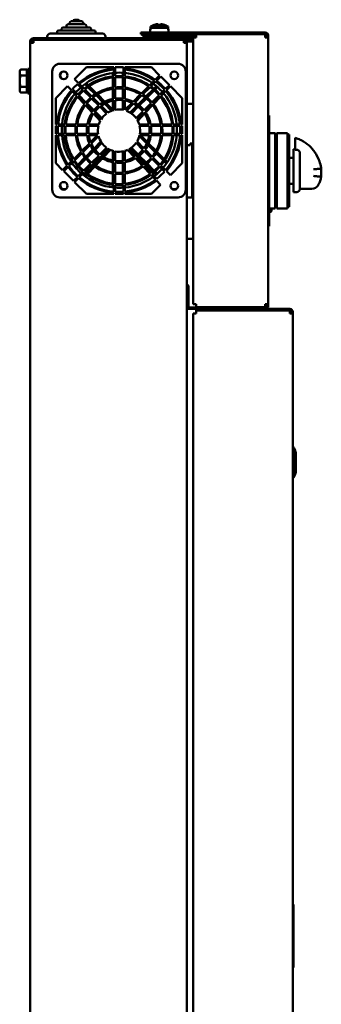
# Model space of a CAD drawing. Header units: millimetres. Extents: x -762 to 6987, y -1641 to 2057.
# Tile 7 of 35: x 895 to 1091, y 174 to 815. Entities that reach past the tile are written whole.
import ezdxf

# ---------------------------------------------------------------- set-up
doc = ezdxf.new("R2010")
doc.units = ezdxf.units.MM
doc.layers.add('Видимый контур (ГОСТ)', color=7, linetype='Continuous', lineweight=50)

msp = doc.modelspace()

# ---------------------------------------------------------------- linework, layer by layer
at = {"layer": 'Видимый контур (ГОСТ)'}
for p, q in [((930.78, 815), (932.98, 815)), ((922.28, 808), (922.28, 809)), ((923.28, 810), (940.48, 810)), ((925.38, 810), (925.38, 811)), ((926.38, 812), (937.38, 812)), ((927.48, 812), (927.48, 813)), ((928.48, 814), (935.28, 814)), ((936.28, 812), (936.28, 813)), ((938.38, 810), (938.38, 811)), ((941.48, 808), (941.48, 809)), ((980.14, 810.5), (979.88, 807.5)), ((980.14, 809.6), (979.88, 806.6)), ((980.14, 810.5), (981.78, 810.5)), ((980.14, 809.6), (991.61, 809.6)), ((982.78, 811.72), (982.76, 811.77)), ((982.78, 810.82), (982.76, 810.87)), ((984.86, 811.72), (984.86, 812.05)), ((984.86, 810.82), (984.86, 811.15)), ((986.89, 812.05), (986.89, 811.72)), ((986.89, 811.15), (986.89, 810.82)), ((989, 811.77), (988.97, 811.72)), ((989, 810.87), (988.97, 810.82)), ((989.97, 810.5), (991.61, 810.5)), ((991.61, 810.5), (991.88, 807.5)), ((991.61, 809.6), (991.88, 806.6)), ((999.88, 803), (903.88, 803)), ((903.88, 802), (999.88, 802)), ((903.88, 801.9), (903.88, 799.9)), ((903.88, 801.9), (1001.88, 801.9)), ((912.88, 803), (912.88, 804)), ((914.88, 806), (948.88, 806)), ((915.88, 801.9), (915.88, 802)), ((919.38, 806), (919.38, 807)), ((920.38, 808), (943.38, 808)), ((944.38, 806), (944.38, 807)), ((947.88, 801.9), (947.88, 802)), ((950.88, 803), (950.88, 804)), ((973.88, 806.6), (985.88, 806.6)), ((973.88, 806.6), (973.88, 805.6)), ((985.88, 805.6), (973.88, 805.6)), ((974.88, 804.5), (974.88, 805.5)), ((985.88, 805.5), (974.88, 805.5)), ((974.88, 804.5), (985.88, 804.5)), ((979.38, 803), (979.38, 804)), ((979.88, 807.5), (979.95, 807.5)), ((982.88, 805.6), (982.88, 805.5)), ((982.88, 802), (982.88, 801.9)), ((983.13, 805.6), (983.13, 805.5)), ((985.88, 806.6), (1054.88, 806.6)), ((1054.88, 805.6), (985.88, 805.6)), ((985.88, 805.5), (1009.88, 805.5)), ((1009.88, 804.5), (985.88, 804.5)), ((988.63, 805.6), (988.63, 805.5)), ((988.88, 805.6), (988.88, 805.5)), ((988.88, 802), (988.88, 801.9)), ((991.8, 807.5), (991.88, 807.5)), ((992.38, 803), (992.38, 804)), ((999.88, 803), (1001.88, 803)), ((1001.88, 802), (999.88, 802)), ((1001.88, 804), (1006.88, 804)), ((1001.88, 804), (1001.88, 803)), ((1006.88, 803), (1001.88, 803)), ((1001.88, 803), (1007.88, 803)), ((1001.88, 802), (1001.88, 803)), ((1007.88, 802), (1001.88, 802)), ((1001.88, 801.9), (1002.88, 801.9)), ((1001.88, 801.9), (1001.88, 799.9)), ((1002.88, 801.9), (1007.88, 801.9)), ((1006.88, 804), (1009.88, 804)), ((1007.88, 803), (1006.88, 803)), ((1007.88, 629.7), (1007.88, 803.5)), ((1009.88, 803.5), (1007.88, 803.5)), ((1009.88, 805.5), (1054.88, 805.5)), ((1009.88, 805.5), (1009.88, 803.5)), ((1054.88, 803.5), (1054.88, 805.5)), ((1054.88, 803.5), (1056.88, 803.5)), ((1055.88, 803.5), (1055.88, 804.6)), ((1056.88, 804.6), (1056.88, 803.5)), ((1056.88, 803.5), (1056.88, 629.7)), ((901.88, 799.9), (901.88, 801)), ((901.88, 799.9), (903.88, 799.9)), ((901.88, -342.9), (901.88, 799.9)), ((902.88, 801), (902.88, 799.9)), ((1002.88, 800.9), (1001.88, 800.9)), ((1003.88, 799.9), (1001.88, 799.9)), ((1007.88, 800.9), (1002.88, 800.9)), ((1003.88, 799.9), (1003.88, 799)), ((1003.88, 799), (1003.88, -342)), ((900.28, 767), (900.28, 783)), ((901.88, 783), (900.28, 783)), ((998.13, 786.25), (921.13, 786.25)), ((930.67, 776.25), (938.4, 783.98)), ((938.4, 783.98), (956.2, 783.98)), ((956.2, 783.98), (956.2, 783.22)), ((957.2, 778.23), (957.2, 783.98)), ((957.2, 783.98), (962.52, 783.98)), ((962.52, 783.98), (962.52, 778.19)), ((963.52, 783.98), (980.85, 783.98)), ((963.52, 783.18), (963.52, 783.98)), ((980.85, 783.98), (986.08, 778.75)), ((894.98, 781.5), (895.56, 782.51)), ((894.98, 781.5), (894.98, 780.63)), ((894.98, 780.63), (894.98, 775)), ((899.68, 782.51), (895.56, 782.51)), ((899.68, 778.75), (895.56, 778.75)), ((899.68, 782.51), (899.68, 778.75)), ((899.68, 780.7), (900.28, 780.7)), ((899.68, 778.75), (899.68, 771.25)), ((916.13, 781.25), (916.13, 704.25)), ((933.27, 773.65), (930.67, 776.25)), ((955.73, 778.09), (955.73, 780.27)), ((955.73, 770.76), (955.73, 777.36)), ((956.2, 782.49), (956.2, 778.14)), ((956.2, 777.41), (956.2, 770.82)), ((957.2, 770.92), (957.2, 777.49)), ((962.05, 778.23), (962.05, 780.44)), ((962.05, 770.92), (962.05, 777.49)), ((962.52, 777.46), (962.52, 770.88)), ((963.52, 778.09), (963.52, 782.45)), ((963.52, 770.76), (963.52, 777.36)), ((986.08, 778.75), (983.17, 775.84)), ((983.99, 775.24), (986.79, 778.04)), ((986.79, 778.04), (992.42, 772.41)), ((1003.13, 704.25), (1003.13, 781.25)), ((894.98, 775), (894.98, 769.37)), ((899.68, 771.25), (895.56, 771.25)), ((899.68, 771.25), (899.68, 767.49)), ((918.4, 763.98), (926.13, 771.7)), ((926.13, 771.7), (928.65, 769.02)), ((932.79, 766.08), (929.31, 769.78)), ((932.52, 772.99), (936.1, 769.41)), ((936.86, 770.06), (933.79, 773.13)), ((938.88, 771.63), (937.45, 773.06)), ((938.27, 773.65), (939.71, 772.21)), ((944.12, 766.39), (939.4, 771.1)), ((940.24, 771.68), (944.98, 766.94)), ((955.73, 763.4), (955.73, 769.98)), ((956.2, 770.04), (956.2, 763.48)), ((957.2, 763.62), (957.2, 770.15)), ((962.05, 763.62), (962.05, 770.15)), ((962.52, 770.1), (962.52, 763.56)), ((963.52, 763.4), (963.52, 769.98)), ((979.01, 771.68), (974.27, 766.94)), ((975.13, 766.39), (979.85, 771.1)), ((982.65, 775.32), (979.54, 772.21)), ((980.37, 771.63), (983.47, 774.72)), ((982.39, 770.06), (984.02, 771.69)), ((984.78, 771.04), (983.15, 769.41)), ((992.42, 772.41), (989.87, 769.86)), ((990.53, 769.1), (993.13, 771.7)), ((993.13, 771.7), (1000.85, 763.98)), ((894.98, 769.37), (894.98, 768.5)), ((894.98, 768.5), (895.56, 767.49)), ((899.68, 767.49), (895.56, 767.49)), ((899.68, 769.3), (900.28, 769.3)), ((901.88, 767), (900.28, 767)), ((918.4, 746.8), (918.4, 763.98)), ((929.16, 768.49), (932.14, 765.31)), ((931.61, 767.64), (932.97, 766.28)), ((932.65, 764.78), (937.19, 759.96)), ((937.82, 760.75), (933.3, 765.55)), ((933.48, 765.76), (938.13, 761.12)), ((936.62, 768.89), (941.26, 764.25)), ((942.04, 764.89), (937.38, 769.54)), ((941.81, 763.7), (946.42, 759.09)), ((947.22, 759.71), (942.59, 764.34)), ((949.4, 761.11), (944.67, 765.83)), ((945.55, 766.38), (950.33, 761.59)), ((973.71, 766.38), (968.92, 761.59)), ((969.85, 761.11), (974.58, 765.83)), ((972.03, 759.71), (976.67, 764.34)), ((977.44, 763.7), (972.83, 759.09)), ((977.21, 764.89), (981.87, 769.54)), ((982.63, 768.89), (977.99, 764.25)), ((985.77, 765.76), (981.12, 761.12)), ((981.76, 760.34), (986.42, 765)), ((986.6, 764.78), (982.06, 759.96)), ((989.35, 769.34), (986.29, 766.28)), ((986.94, 765.52), (990.01, 768.59)), ((988.69, 767), (987.11, 765.31)), ((1000.85, 763.98), (1000.85, 746.8)), ((937.72, 759.39), (942.26, 754.58)), ((942.85, 755.4), (938.35, 760.18)), ((938.68, 760.57), (943.28, 755.96)), ((947.16, 758.35), (951.58, 753.94)), ((952.42, 754.5), (947.97, 758.96)), ((954.84, 755.67), (950.17, 760.33)), ((951.11, 760.81), (955.73, 756.19)), ((955.73, 756.19), (955.73, 762.33)), ((956.2, 762.42), (956.2, 756.1)), ((957.2, 756.32), (957.2, 762.57)), ((962.05, 756.32), (962.05, 762.57)), ((962.52, 762.5), (962.52, 756.22)), ((963.52, 756.19), (963.52, 762.33)), ((968.14, 760.81), (963.52, 756.19)), ((964.42, 755.67), (969.08, 760.33)), ((966.83, 754.5), (971.28, 758.96)), ((972.09, 758.35), (967.68, 753.94)), ((980.58, 760.57), (975.97, 755.96)), ((976.58, 755.16), (981.21, 759.79)), ((981.53, 759.39), (977, 754.58)), ((1003.88, 760.25), (1007.88, 760.25)), ((942.99, 753.79), (947.4, 749.11)), ((947.92, 750.02), (943.58, 754.63)), ((944.03, 755.21), (948.44, 750.8)), ((975.22, 755.21), (970.81, 750.8)), ((971.37, 749.95), (975.83, 754.41)), ((976.26, 753.79), (971.85, 749.11)), ((1057.38, 752.6), (1056.88, 752.6)), ((1057.38, 752.6), (1057.38, 745.6)), ((919.22, 746.8), (918.4, 746.8)), ((918.4, 740.69), (918.4, 745.8)), ((918.4, 745.8), (919.13, 745.8)), ((919.86, 745.8), (924.2, 745.8)), ((924.3, 746.8), (919.95, 746.8)), ((924.93, 745.8), (931.52, 745.8)), ((931.64, 746.8), (925.04, 746.8)), ((932.29, 745.8), (938.83, 745.8)), ((939.01, 746.8), (932.42, 746.8)), ((939.9, 745.8), (946.19, 745.8)), ((946.45, 746.8), (940.08, 746.8)), ((979.17, 746.8), (972.8, 746.8)), ((973.07, 745.8), (979.36, 745.8)), ((986.83, 746.8), (980.24, 746.8)), ((980.42, 745.8), (986.96, 745.8)), ((994.21, 746.8), (987.61, 746.8)), ((987.73, 745.8), (994.32, 745.8)), ((999.3, 746.8), (994.95, 746.8)), ((995.05, 745.8), (999.39, 745.8)), ((1000.85, 746.8), (1000.04, 746.8)), ((1000.12, 745.8), (1000.85, 745.8)), ((1000.85, 745.8), (1000.85, 740.69)), ((1057.38, 687.6), (1057.38, 745.6)), ((919.07, 740.69), (918.4, 740.69)), ((918.4, 739.69), (919.13, 739.69)), ((918.4, 721.52), (918.4, 739.69)), ((924.13, 740.69), (919.79, 740.69)), ((919.86, 739.69), (924.2, 739.69)), ((931.43, 740.69), (924.86, 740.69)), ((924.94, 739.69), (931.52, 739.69)), ((938.71, 740.69), (932.2, 740.69)), ((932.29, 739.69), (938.84, 739.69)), ((946, 740.69), (939.77, 740.69)), ((939.9, 739.69), (945.6, 739.69)), ((945.6, 739.69), (941.14, 735.22)), ((941.57, 734.24), (946.36, 739.03)), ((977.68, 734.24), (972.89, 739.03)), ((973.06, 739.69), (979.35, 739.69)), ((979.48, 740.69), (973.25, 740.69)), ((973.65, 739.69), (978.12, 735.22)), ((980.41, 739.69), (986.96, 739.69)), ((987.05, 740.69), (980.54, 740.69)), ((987.73, 739.69), (994.32, 739.69)), ((994.39, 740.69), (987.82, 740.69)), ((995.05, 739.69), (999.39, 739.69)), ((999.46, 740.69), (995.12, 740.69)), ((1000.12, 739.69), (1000.85, 739.69)), ((1000.85, 740.69), (1000.19, 740.69)), ((1000.85, 739.69), (1000.85, 721.52)), ((1061.38, 741.16), (1057.38, 741.16)), ((1061.38, 741.04), (1061.38, 741.16)), ((1061.38, 741.16), (1061.38, 741.16)), ((1061.38, 741.04), (1061.38, 735.02)), ((1061.38, 740.6), (1062.38, 740.6)), ((1062.38, 741.16), (1062.38, 741.16)), ((1062.38, 741.04), (1062.38, 741.16)), ((1069.38, 741.16), (1062.38, 741.16)), ((1062.38, 741.04), (1062.38, 735.02)), ((1069.38, 741.16), (1069.38, 741.16)), ((1069.38, 741.16), (1069.38, 741.04)), ((1069.38, 735.02), (1069.38, 741.04)), ((1069.38, 740.16), (1070.38, 740.16)), ((1070.38, 740.16), (1070.38, 740.04)), ((1070.38, 740.16), (1070.38, 740.16)), ((1070.38, 735.02), (1070.38, 740.04)), ((940.33, 734.42), (935.49, 729.57)), ((936, 728.67), (940.78, 733.45)), ((943.42, 731.1), (947.87, 735.55)), ((948.44, 734.7), (944.03, 730.29)), ((951.57, 731.57), (947.16, 727.15)), ((967.68, 731.57), (972.09, 727.15)), ((970.81, 734.7), (975.23, 730.29)), ((975.83, 731.1), (971.38, 735.55)), ((983.25, 728.67), (978.47, 733.45)), ((978.92, 734.42), (983.77, 729.57)), ((1005.88, 733.25), (1003.88, 733.25)), ((1005.88, 734.25), (1005.88, 733.25)), ((1007.38, 734.25), (1005.88, 734.25)), ((1007.38, 699.25), (1007.38, 734.25)), ((1061.38, 698.02), (1061.38, 735.02)), ((1062.38, 698.02), (1062.38, 735.02)), ((1069.38, 735.02), (1069.38, 698.02)), ((1070.38, 735.02), (1070.38, 698.02)), ((1074.38, 730.25), (1074.38, 735.68)), ((1074.38, 735.68), (1074.38, 735.68)), ((934.92, 729), (930.14, 724.22)), ((930.69, 723.36), (935.44, 728.11)), ((932.83, 720.51), (937.49, 725.17)), ((938.03, 725.71), (942.67, 730.34)), ((943.28, 729.54), (938.67, 724.94)), ((946.42, 726.41), (941.81, 721.8)), ((942.58, 721.16), (947.21, 725.79)), ((943.5, 720.47), (948, 725.25)), ((947.97, 726.54), (952.42, 731)), ((948.73, 726.02), (953.07, 730.63)), ((954.01, 730.17), (949.6, 725.49)), ((955.73, 723.17), (955.73, 729.53)), ((956.2, 729.4), (956.2, 723.08)), ((957.2, 722.93), (957.2, 729.18)), ((962.05, 722.93), (962.05, 729.18)), ((962.52, 729.28), (962.52, 723)), ((963.52, 723.17), (963.52, 729.53)), ((965.24, 730.17), (969.65, 725.49)), ((970.52, 726.02), (966.18, 730.63)), ((971.29, 726.54), (966.83, 731)), ((975.75, 720.47), (971.25, 725.25)), ((976.67, 721.16), (972.04, 725.79)), ((972.84, 726.41), (977.44, 721.8)), ((975.97, 729.54), (980.58, 724.94)), ((981.22, 725.71), (976.59, 730.34)), ((986.42, 720.51), (981.77, 725.17)), ((988.56, 723.36), (983.81, 728.11)), ((984.33, 729), (989.11, 724.22)), ((1061.38, 726.6), (1062.38, 726.6)), ((1070.38, 725.1), (1073.38, 725.1)), ((1073.38, 730.6), (1073.38, 702.6)), ((1073.38, 730.6), (1074.38, 730.6)), ((1075.38, 730.25), (1074.38, 730.25)), ((1077.38, 728.04), (1077.38, 704.6)), ((922.92, 717), (918.4, 721.52)), ((925.96, 720.04), (922.92, 717)), ((923.63, 716.3), (926.53, 719.2)), ((929.61, 723.69), (926.48, 720.56)), ((927.06, 719.73), (930.17, 722.84)), ((931.18, 718.86), (932.31, 719.99)), ((932.96, 719.23), (931.83, 718.1)), ((938.12, 724.39), (933.48, 719.75)), ((941.26, 721.25), (936.62, 716.61)), ((937.38, 715.96), (942.04, 720.61)), ((938.45, 715.1), (942.97, 719.9)), ((943.8, 719.32), (939.26, 714.5)), ((948.86, 724.7), (944.33, 719.89)), ((955.73, 715.52), (955.73, 722.1)), ((956.2, 722.02), (956.2, 715.46)), ((957.2, 715.35), (957.2, 721.88)), ((962.05, 715.35), (962.05, 721.88)), ((962.52, 721.94), (962.52, 715.4)), ((963.52, 715.52), (963.52, 722.1)), ((970.39, 724.7), (974.92, 719.89)), ((975.46, 719.32), (979.99, 714.5)), ((980.8, 715.1), (976.28, 719.9)), ((981.87, 715.96), (977.22, 720.61)), ((977.99, 721.25), (982.64, 716.61)), ((981.13, 724.39), (985.77, 719.75)), ((986.29, 719.23), (989.36, 716.16)), ((990.02, 716.92), (986.94, 719.99)), ((990.53, 721.39), (989.08, 722.84)), ((989.64, 723.69), (991.1, 722.23)), ((1000.85, 721.52), (993.13, 713.8)), ((929.96, 709.96), (923.63, 716.3)), ((932.52, 712.51), (929.96, 709.96)), ((936.1, 716.09), (933.03, 713.02)), ((933.79, 712.37), (936.86, 715.44)), ((936.85, 713.4), (937.94, 714.57)), ((938.75, 713.96), (937.65, 712.8)), ((955.73, 708.14), (955.73, 714.74)), ((956.2, 714.68), (956.2, 708.09)), ((957.2, 708.01), (957.2, 714.58)), ((962.05, 708.01), (962.05, 714.58)), ((962.52, 714.62), (962.52, 708.04)), ((963.52, 708.14), (963.52, 714.74)), ((980.5, 713.96), (983.49, 710.79)), ((984.29, 711.4), (981.31, 714.57)), ((983.75, 714.08), (982.39, 715.44)), ((983.15, 716.09), (984.51, 714.73)), ((993.13, 713.8), (990.53, 716.4)), ((1091.38, 717.5), (1091.38, 717.7)), ((1091.38, 717.5), (1091.38, 712.8)), ((1091.38, 712.8), (1091.38, 712.8)), ((930.67, 709.25), (933.27, 711.85)), ((938.4, 701.52), (930.67, 709.25)), ((955.73, 705.73), (955.73, 707.41)), ((956.2, 707.36), (956.2, 703.01)), ((957.2, 702.94), (957.2, 707.27)), ((962.05, 705.56), (962.05, 707.27)), ((962.52, 707.31), (962.52, 702.97)), ((963.52, 703.05), (963.52, 707.41)), ((986.71, 707.38), (980.85, 701.52)), ((983.99, 710.26), (986.71, 707.38)), ((1061.38, 706.6), (1062.38, 706.6)), ((1070.38, 708.1), (1073.38, 708.1)), ((921.13, 699.25), (998.13, 699.25)), ((956.2, 701.52), (938.4, 701.52)), ((956.2, 702.28), (956.2, 701.52)), ((957.2, 701.52), (957.2, 702.21)), ((962.52, 701.52), (957.2, 701.52)), ((962.52, 702.24), (962.52, 701.52)), ((963.52, 701.52), (963.52, 702.32)), ((980.85, 701.52), (963.52, 701.52)), ((1003.88, 699.25), (1007.38, 699.25)), ((1073.38, 702.6), (1075.38, 702.6)), ((1077.38, 704.87), (1085.12, 704.87)), ((1061.38, 698.02), (1061.38, 692.04)), ((1062.38, 698.02), (1062.38, 692.04)), ((1069.38, 692.04), (1069.38, 698.02)), ((1069.38, 693.04), (1070.38, 693.04)), ((1070.38, 693.04), (1070.38, 698.02)), ((1061.38, 692.04), (1057.38, 692.04)), ((1057.38, 689.85), (1058.38, 689.85)), ((1057.38, 687.6), (1057.38, 680.6)), ((1058.88, 690.35), (1058.88, 692.04)), ((1061.38, 692.6), (1062.38, 692.6)), ((1069.38, 692.04), (1062.38, 692.04)), ((1056.88, 680.6), (1057.38, 680.6)), ((1007.88, 672.25), (1003.88, 672.25)), ((1003.88, 642.6), (1004.88, 641.6)), ((1004.88, 641.6), (1003.88, 641.6)), ((1004.88, 627.6), (1004.88, 641.6)), ((1007.88, 629.7), (1009.88, 629.7)), ((1009.88, 629.7), (1009.88, 627.7)), ((1056.88, 629.7), (1054.88, 629.7)), ((1054.88, 627.7), (1054.88, 629.7)), ((1055.88, 628.6), (1055.88, 629.7)), ((1056.88, 629.7), (1056.88, 628.6)), ((1003.88, 627.6), (1009.88, 627.6)), ((1009.88, 626.6), (1003.88, 626.6)), ((1007.88, -349.3), (1007.88, 623.5)), ((1007.88, 623.5), (1009.88, 623.5)), ((1054.88, 627.7), (1009.88, 627.7)), ((1009.88, 627.6), (1009.88, 626.6)), ((1009.88, 627.6), (1054.88, 627.6)), ((1009.88, 626.6), (1009.88, 625.6)), ((1054.88, 626.6), (1009.88, 626.6)), ((1011.88, 625.6), (1009.88, 625.6)), ((1009.88, 625.5), (1009.88, 623.5)), ((1009.88, 625.5), (1070.88, 625.5)), ((1070.88, 626.6), (1011.88, 626.6)), ((1070.88, 625.6), (1011.88, 625.6)), ((1030.93, 627.7), (1030.93, 627.6)), ((1031.29, 627.7), (1031.29, 627.6)), ((1031.66, 627.7), (1031.66, 627.6)), ((1037.56, 627.7), (1037.56, 627.6)), ((1070.88, 623.5), (1070.88, 625.5)), ((1070.88, 623.5), (1072.88, 623.5)), ((1071.88, 623.5), (1071.88, 624.6)), ((1072.88, 624.6), (1072.88, 623.5)), ((1072.88, 623.5), (1072.88, -349.3)), ((1073.37, 536.6), (1072.88, 536.6)), ((1073.38, 536.6), (1073.37, 536.6)), ((1073.38, 519.76), (1073.38, 533.44)), ((1074.88, 531.33), (1074.88, 521.87)), ((1072.88, 516.6), (1073.37, 516.6)), ((1073.37, 516.6), (1073.38, 516.6)), ((1072.88, 238.6), (1073.38, 238.6)), ((1073.38, 238.6), (1073.38, 238.1)), ((1073.38, 199.1), (1073.38, 238.1)), ((1073.38, 199.1), (1073.38, 197.6)), ((1072.88, 197.6), (1073.38, 197.6))]:
    msp.add_line(p, q, dxfattribs=at)
for centre in [(923.63, 778.75), (995.63, 778.75), (923.63, 706.75), (995.63, 706.75)]:
    msp.add_circle(centre, 2.5, dxfattribs=at)
for centre, radius, start, end in [((930.78, 814), 1, 90, 180), ((932.98, 814), 1, 0, 90), ((923.28, 809), 1, 90, 180), ((926.38, 811), 1, 90, 180), ((928.48, 813), 1, 90, 180), ((935.28, 813), 1, 0, 90), ((937.38, 811), 1, 0, 90), ((940.48, 809), 1, 0, 90), ((985.88, 801.97), 10.28, 107.66846, 123.92436), ((985.88, 801.07), 10.28, 107.66846, 123.92436), ((985.88, 801.97), 10.23, 99.66875, 107.60664), ((985.88, 801.07), 10.23, 99.66875, 107.60664), ((985.88, 801.97), 10.23, 72.39336, 80.33125), ((985.88, 801.07), 10.23, 72.39336, 80.33125), ((985.88, 801.97), 10.28, 56.07564, 72.33154), ((985.88, 801.07), 10.28, 56.07564, 72.33154), ((903.88, 801), 2, 90, 180), ((903.88, 801), 1, 90, 180), ((914.88, 804), 2, 90, 180), ((920.38, 807), 1, 90, 180), ((943.38, 807), 1, 0, 90), ((948.88, 804), 2, 0, 90), ((979.88, 804), 0.5, 90, 180), ((991.88, 804), 0.5, 0, 90), ((1054.88, 804.6), 2, 0, 90), ((1054.88, 804.6), 1, 0, 90), ((921.13, 781.25), 5, 90, 180), ((959.63, 742.75), 40.61, 94.83818, 130.45997), ((959.63, 742.75), 40.61, 54.56704, 84.50204), ((998.13, 781.25), 5, 0, 90), ((924.13, 778.75), 2.75, 124.62354, 235.37646), ((959.63, 742.75), 39.89, 94.9266, 130.37693), ((959.88, 743), 37.5, 95.62455, 130.62374), ((959.63, 742.75), 35.56, 95.52795, 129.81213), ((959.63, 742.75), 34.83, 95.64464, 129.70255), ((959.88, 743), 37.5, 85.96133, 94.09111), ((959.63, 742.75), 35.56, 85.33631, 93.91108), ((959.63, 742.75), 34.83, 85.23796, 93.99351), ((959.63, 742.75), 39.89, 54.74313, 84.40149), ((959.88, 743), 37.5, 55.36959, 84.42801), ((959.63, 742.75), 35.56, 55.94271, 83.71754), ((959.63, 742.75), 34.83, 56.17589, 83.58481), ((959.63, 742.75), 40.61, 131.87397, 138.27819), ((959.88, 743), 37.5, 132.15472, 139.23677), ((959.63, 742.75), 28.27, 96.95836, 128.46896), ((959.63, 742.75), 27.5, 97.15436, 128.28496), ((959.63, 742.75), 28.27, 84.13107, 94.92088), ((959.63, 742.75), 27.5, 83.96601, 95.05913), ((959.63, 742.75), 28.27, 58.81162, 82.08979), ((959.63, 742.75), 27.5, 59.20667, 81.86664), ((959.63, 742.75), 34.83, 41.3544, 54.50344), ((959.63, 742.75), 35.56, 41.42963, 54.30584), ((959.88, 743), 37.5, 41.61474, 53.81998), ((959.63, 742.75), 39.89, 41.81743, 53.28862), ((959.63, 742.75), 40.61, 41.87447, 53.13921), ((959.63, 742.75), 40.61, 139.69604, 174.27456), ((959.63, 742.75), 39.89, 139.81349, 174.16982), ((959.88, 743), 37.5, 140.77529, 174.18161), ((959.63, 742.75), 35.56, 140.61261, 173.45734), ((959.63, 742.75), 34.83, 140.76774, 173.31906), ((959.63, 742.75), 35.56, 131.42825, 138.99073), ((959.63, 742.75), 34.83, 131.35288, 139.11128), ((959.63, 742.75), 28.27, 130.50495, 140.46856), ((959.63, 742.75), 27.5, 130.37855, 140.67107), ((959.63, 742.75), 21.01, 99.38153, 126.19475), ((959.63, 742.75), 21.01, 82.09191, 96.62781), ((959.63, 742.75), 21.01, 63.73662, 79.32878), ((959.63, 742.75), 27.5, 40.38199, 57.06734), ((959.63, 742.75), 28.27, 40.50814, 56.73365), ((959.63, 742.75), 34.83, 6.68094, 39.70409), ((959.63, 742.75), 35.56, 6.54266, 39.81353), ((959.88, 743), 37.5, 5.81839, 40.08279), ((959.63, 742.75), 39.89, 5.83018, 40.37755), ((959.63, 742.75), 40.61, 5.72544, 40.46049), ((959.63, 742.75), 28.27, 142.51609, 171.76134), ((959.63, 742.75), 27.5, 142.77724, 171.5288), ((959.63, 742.75), 21.01, 128.94477, 142.97277), ((959.63, 742.75), 19.96, 128.62499, 143.48735), ((959.63, 742.75), 19.96, 99.87932, 125.72778), ((959.63, 742.75), 19.96, 81.67349, 96.97777), ((959.63, 742.75), 19.96, 64.76101, 78.76092), ((959.63, 742.75), 19.96, 38.6319, 61.73875), ((959.63, 742.75), 21.01, 38.95103, 60.88037), ((959.63, 742.75), 27.5, 8.4712, 38.28843), ((959.63, 742.75), 28.27, 8.23866, 38.47219), ((959.63, 742.75), 21.01, 145.75147, 168.8832), ((959.63, 742.75), 19.96, 146.41817, 168.29099), ((959.63, 742.75), 13.78, 125.74128, 148.15444), ((959.63, 742.75), 13.78, 104.39145, 121.49945), ((959.63, 742.75), 13.78, 77.89049, 100.13597), ((959.63, 742.75), 13.78, 35.75393, 69.65889), ((959.63, 742.75), 19.96, 11.70901, 35.73476), ((959.63, 742.75), 21.01, 11.1168, 36.20109), ((959.63, 742.75), 40.61, 175.69081, 182.90979), ((959.63, 742.75), 39.89, 175.6121, 182.96288), ((959.88, 743), 37.5, 175.7155, 183.53418), ((959.63, 742.75), 35.56, 175.07683, 183.32386), ((959.63, 742.75), 34.83, 174.97298, 183.39388), ((959.63, 742.75), 28.27, 173.80408, 184.18151), ((959.63, 742.75), 27.5, 173.62974, 184.2989), ((959.63, 742.75), 21.01, 171.64993, 185.6304), ((959.63, 742.75), 19.96, 171.20776, 185.9273), ((959.63, 742.75), 13.78, 167.20728, 188.6034), ((959.63, 742.75), 13.78, 152.50397, 162.90331), ((959.63, 742.75), 13.78, 17.09669, 31.51237), ((959.63, 742.75), 13.78, 351.3966, 12.79272), ((959.63, 742.75), 19.96, 354.0727, 8.79224), ((959.63, 742.75), 21.01, 354.3696, 8.35007), ((959.63, 742.75), 27.5, 355.7011, 6.37026), ((959.63, 742.75), 28.27, 355.81849, 6.19592), ((959.63, 742.75), 34.83, 356.60612, 5.02702), ((959.63, 742.75), 35.56, 356.67614, 4.92317), ((959.88, 743), 37.5, 356.46582, 4.2845), ((959.63, 742.75), 39.89, 357.03712, 4.3879), ((959.63, 742.75), 40.61, 357.09021, 4.30919), ((959.63, 742.75), 40.61, 184.32342, 213.99911), ((959.63, 742.75), 39.89, 184.4024, 213.79598), ((959.88, 743), 37.5, 185.06642, 213.07309), ((959.63, 742.75), 35.56, 184.93944, 212.41132), ((959.63, 742.75), 34.83, 185.04364, 212.14195), ((959.63, 742.75), 28.27, 186.21643, 209.0917), ((959.63, 742.75), 27.5, 186.39134, 208.63357), ((959.63, 742.75), 21.01, 188.3778, 203.35794), ((959.63, 742.75), 19.96, 188.82145, 202.15827), ((959.63, 742.75), 13.78, 195.67417, 234.24607), ((959.63, 742.75), 13.78, 328.51182, 347.16439), ((959.63, 742.75), 19.96, 324.28349, 351.17855), ((959.63, 742.75), 21.01, 323.81651, 351.6222), ((959.63, 742.75), 27.5, 321.7263, 353.60866), ((959.63, 742.75), 28.27, 321.5423, 353.78357), ((959.63, 742.75), 34.83, 320.30871, 354.95636), ((959.63, 742.75), 35.56, 320.19913, 355.06056), ((959.88, 743), 37.5, 319.38752, 354.93358), ((959.63, 742.75), 39.89, 319.63433, 355.5976), ((959.63, 742.75), 40.61, 319.55129, 355.67658), ((959.63, 742.75), 21.01, 206.26338, 231.04897), ((959.63, 742.75), 19.96, 205.23899, 231.3681), ((959.63, 742.75), 13.78, 298.40806, 324.26998), ((959.63, 742.75), 28.27, 211.18838, 229.49186), ((959.63, 742.75), 27.5, 210.79333, 229.61801), ((959.63, 742.75), 21.01, 233.79891, 260.61847), ((959.63, 742.75), 19.96, 234.26524, 260.12068), ((959.63, 742.75), 13.78, 238.48763, 255.60855), ((959.63, 742.75), 13.78, 259.86403, 282.10951), ((959.63, 742.75), 13.78, 286.39999, 294.05853), ((959.63, 742.75), 19.96, 281.23908, 300.14434), ((959.63, 742.75), 19.96, 303.07516, 321.38627), ((959.63, 742.75), 21.01, 303.58973, 321.0665), ((959.63, 742.75), 27.5, 305.89143, 319.63271), ((959.63, 742.75), 40.61, 215.43296, 228.12553), ((959.63, 742.75), 39.89, 215.25687, 228.18257), ((959.88, 743), 37.5, 214.63041, 228.38526), ((959.63, 742.75), 35.56, 214.05729, 228.57037), ((959.63, 742.75), 34.83, 213.82411, 228.6456), ((959.63, 742.75), 28.27, 231.52781, 263.04164), ((959.63, 742.75), 27.5, 231.71157, 262.84564), ((959.63, 742.75), 19.96, 263.02223, 278.32651), ((959.63, 742.75), 21.01, 263.37219, 277.90809), ((959.63, 742.75), 21.01, 280.67122, 300.81103), ((959.63, 742.75), 27.5, 278.13336, 303.78527), ((959.63, 742.75), 28.27, 277.91021, 304.04641), ((959.63, 742.75), 28.27, 306.09395, 319.50631), ((959.63, 742.75), 34.83, 307.45123, 318.65838), ((959.63, 742.75), 35.56, 307.57177, 318.58301), ((959.63, 742.75), 39.89, 229.62245, 265.0734), ((959.88, 743), 37.5, 229.91721, 264.37545), ((959.63, 742.75), 35.56, 230.18647, 264.47205), ((959.63, 742.75), 34.83, 230.29591, 264.35536), ((959.63, 742.75), 27.5, 264.94087, 276.03399), ((959.63, 742.75), 28.27, 265.07912, 275.86893), ((959.63, 742.75), 34.83, 276.41519, 305.79476), ((959.63, 742.75), 35.56, 276.28246, 305.9499), ((959.88, 743), 37.5, 275.57199, 305.78721), ((959.88, 743), 37.5, 307.32573, 317.85654), ((959.63, 742.75), 39.89, 308.19298, 318.19444), ((924.13, 707.25), 2.75, 162.77805, 287.22195), ((959.63, 742.75), 40.61, 229.53951, 265.16182), ((959.63, 742.75), 34.83, 266.00649, 274.76204), ((959.63, 742.75), 35.56, 266.08892, 274.66369), ((959.88, 743), 37.5, 265.90889, 274.03867), ((959.63, 742.75), 39.89, 275.59851, 306.74902), ((959.63, 742.75), 40.61, 275.49796, 306.86647), ((995.63, 707.25), 2.75, 214.62354, 325.37646), ((1085.12, 709.87), 5, 270, 329.85626), ((921.13, 704.25), 5, 180, 270), ((959.63, 742.75), 39.89, 266.51382, 274.15674), ((959.63, 742.75), 40.61, 266.57631, 274.08219), ((998.13, 704.25), 5, 270, 0), ((1075.38, 704.6), 2, 270, 0), ((1058.38, 690.35), 0.5, 270, 0), ((1029.88, 625.6), 0.5, 180, 191.53696), ((1030.24, 625.6), 0.5, 180, 191.53696), ((1030.61, 625.6), 0.5, 180, 191.53696), ((1038.61, 625.6), 0.5, 348.46304, 0), ((1054.88, 628.6), 1, 270, 0), ((1054.88, 628.6), 2, 270, 0), ((1070.88, 624.6), 2, 0, 90), ((1070.88, 624.6), 1, 0, 90)]:
    msp.add_arc(centre, radius, start, end, dxfattribs=at)
for centre, major_axis, ratio, start_param, end_param in [((984.51, 801.97), (0, 10.1), 0.707107, 6.234155, 6.332215), ((984.51, 801.07), (0, 10.1), 0.707107, 6.234155, 6.332215), ((985.88, 803.07), (10.04, 0), 0.866186, 1.469236, 1.672357), ((985.88, 802.17), (10.04, 0), 0.866186, 1.469236, 1.672357), ((987.24, 801.97), (0, 10.1), 0.707107, 6.234155, 6.332215), ((987.24, 801.07), (0, 10.1), 0.707107, 6.234155, 6.332215), ((1066.09, 713.69), (-0.41, 26.71), 0.957431, 4.848522, 4.872464), ((1065.89, 713.61), (-0.27, -26.88), 0.95917, 1.73323, 1.757023), ((1085.12, 709.87), (4.32, -2.51), 0.055077, 6.283185, 6.284855), ((1064.88, 531.33), (10, 0), 0.4, 0, 0.554811), ((1064.88, 521.87), (-10, 0), 0.4, 2.586782, 3.141593)]:
    msp.add_ellipse(centre, major_axis=major_axis, ratio=ratio, start_param=start_param, end_param=end_param, dxfattribs=at)
for points in [[(984.86, 812.05), (984.98, 811.95), (985.09, 811.85), (985.21, 811.75)], [(984.86, 811.15), (984.98, 811.05), (985.09, 810.95), (985.21, 810.85)], [(986.89, 812.05), (986.78, 811.95), (986.66, 811.85), (986.54, 811.75)], [(986.89, 811.15), (986.78, 811.05), (986.66, 810.95), (986.54, 810.85)], [(1089.44, 707.35), (1090.41, 709.03), (1091.07, 710.89), (1091.38, 712.8)], [(1091.38, 717.7), (1091.38, 717.7), (1091.38, 717.7), (1091.38, 717.7)], [(1091.38, 717.7), (1091.38, 717.7), (1091.38, 717.7), (1091.38, 717.7)], [(1091.38, 717.7), (1091.38, 717.7), (1091.38, 717.7), (1091.38, 717.7)]]:
    msp.add_open_spline(points, degree=3, dxfattribs=at)
for points in [[(895.56, 782.51), (894.98, 781.5), (894.98, 780.63)], [(894.98, 780.63), (894.98, 779.76), (895.56, 778.75)], [(895.56, 778.75), (894.98, 776.74), (894.98, 775)], [(894.98, 775), (894.98, 773.26), (895.56, 771.25)], [(895.56, 771.25), (894.98, 770.24), (894.98, 769.37)], [(894.98, 769.37), (894.98, 768.5), (895.56, 767.49)]]:
    msp.add_rational_spline(points, [1, 1.0379548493, 1], degree=2, dxfattribs=at)
for points, knots in [([(1074.38, 738.07), (1074.38, 737.73), (1074.38, 737.36), (1074.38, 736.56), (1074.38, 736.13), (1074.38, 735.68)], [0.0000528, 0.0000528, 0.0000528, 0.0000528, 0.1409215, 0.1409215, 0.2818745, 0.2818745, 0.2818745, 0.2818745]), ([(1091.28, 718.33), (1091.27, 718.36), (1091.27, 718.39), (1091.26, 718.42), (1091.01, 719.87), (1090.64, 721.3), (1090.16, 722.7), (1089.38, 724.91), (1088.33, 727.01), (1086.99, 728.93), (1086.45, 729.7), (1085.86, 730.45), (1085.23, 731.16), (1084.65, 731.8), (1084.05, 732.41), (1083.41, 732.99), (1081.9, 734.35), (1080.21, 735.52), (1078.37, 736.46), (1077.42, 736.94), (1076.45, 737.36), (1075.45, 737.71), (1075.09, 737.84), (1074.74, 737.96), (1074.38, 738.07)], [-0.008946, -0.008946, -0.008946, -0.008946, 0, 0, 0, 0.442101, 0.442101, 0.442101, 1.146488, 1.146488, 1.146488, 1.432447, 1.432447, 1.432447, 1.690902, 1.690902, 1.690902, 2.307836, 2.307836, 2.307836, 2.627314, 2.627314, 2.627314, 2.740063, 2.740063, 2.740063, 2.740063]), ([(1077.38, 728.04), (1077.38, 728.09), (1077.37, 728.14), (1077.35, 728.5), (1077.28, 728.8), (1077.03, 729.32), (1076.87, 729.54), (1076.49, 729.9), (1076.29, 730.03), (1075.84, 730.2), (1075.61, 730.25), (1075.38, 730.25)], [-0.3357792, -0.3357792, -0.3357792, -0.3357792, -0.3200538, -0.3200538, -0.226559, -0.226559, -0.1441269, -0.1441269, -0.070217, -0.070217, 0, 0, 0, 0]), ([(1086.38, 717.59), (1086.38, 717.59), (1086.38, 717.59), (1086.39, 717.59), (1087.05, 717.64), (1087.7, 717.69), (1088.3, 717.72), (1088.72, 717.74), (1089.12, 717.76), (1089.48, 717.77), (1089.63, 717.78), (1089.77, 717.78), (1089.91, 717.78), (1090.3, 717.79), (1090.62, 717.79), (1090.87, 717.78), (1090.91, 717.78), (1090.95, 717.78), (1090.99, 717.78), (1091.24, 717.76), (1091.37, 717.74), (1091.38, 717.7)], [-0.0013353, -0.0013353, -0.0013353, -0.0013353, 0, 0, 0, 0.1979026, 0.1979026, 0.1979026, 0.3352781, 0.3352781, 0.3352781, 0.3935651, 0.3935651, 0.3935651, 0.5596245, 0.5596245, 0.5596245, 0.5887393, 0.5887393, 0.5887393, 0.7836299, 0.7836299, 0.7836299, 0.7836299]), ([(1086.38, 713.18), (1086.38, 713.18), (1086.38, 713.18), (1086.39, 713.18), (1086.72, 713.15), (1087.06, 713.12), (1087.38, 713.09), (1087.71, 713.06), (1088.03, 713.03), (1088.34, 713), (1088.75, 712.97), (1089.14, 712.94), (1089.49, 712.91), (1089.65, 712.9), (1089.8, 712.89), (1089.94, 712.88), (1090.32, 712.85), (1090.64, 712.83), (1090.88, 712.82), (1090.92, 712.82), (1090.96, 712.81), (1091, 712.81), (1091.25, 712.8), (1091.37, 712.8), (1091.38, 712.8)], [-0.7883422, -0.7883422, -0.7883422, -0.7883422, -0.7871295, -0.7871295, -0.7871295, -0.6863503, -0.6863503, -0.6863503, -0.585577, -0.585577, -0.585577, -0.4504017, -0.4504017, -0.4504017, -0.3898872, -0.3898872, -0.3898872, -0.2250055, -0.2250055, -0.2250055, -0.1947786, -0.1947786, -0.1947786, 0, 0, 0, 0]), ([(1073.37, 536.6), (1073.37, 536.6), (1073.37, 536.58), (1073.37, 536.5), (1073.37, 536.44), (1073.37, 536.21), (1073.38, 535.99), (1073.38, 535.45), (1073.37, 535.13), (1073.37, 534.58), (1073.37, 534.38), (1073.37, 533.99), (1073.37, 533.79), (1073.37, 533.6)], [-0.4721798, -0.4721798, -0.4721798, -0.4721798, -0.414277, -0.414277, -0.3514223, -0.3514223, -0.2362759, -0.2362759, -0.1211136, -0.1211136, -0.0581131, -0.0581131, -0.0000834, -0.0000834, -0.0000834, -0.0000834]), ([(1073.37, 536.6), (1073.96, 535.65), (1074.39, 534.59), (1074.71, 533.16), (1074.77, 532.8), (1074.86, 532.06), (1074.88, 531.7), (1074.88, 531.33)], [0, 0, 0, 0, 0.3515779, 0.3515779, 0.4716086, 0.4716086, 0.5930827, 0.5930827, 0.5930827, 0.5930827]), ([(1073.37, 533.6), (1073.37, 533.57), (1073.37, 533.55), (1073.37, 533.49), (1073.37, 533.47), (1073.38, 533.44)], [-0.01607077, -0.01607077, -0.01607077, -0.01607077, -0.00801929, -0.00801929, -0.00000112, -0.00000112, -0.00000112, -0.00000112]), ([(1074.88, 521.87), (1074.88, 521.5), (1074.86, 521.14), (1074.77, 520.4), (1074.71, 520.04), (1074.39, 518.61), (1073.96, 517.55), (1073.37, 516.6)], [0, 0, 0, 0, 0.1215078, 0.1215078, 0.2415709, 0.2415709, 0.5930835, 0.5930835, 0.5930835, 0.5930835]), ([(1073.38, 519.76), (1073.37, 519.73), (1073.37, 519.71), (1073.37, 519.65), (1073.37, 519.63), (1073.37, 519.6)], [-0.01614168, -0.01614168, -0.01614168, -0.01614168, -0.0081235, -0.0081235, -0.00007202, -0.00007202, -0.00007202, -0.00007202]), ([(1073.37, 519.6), (1073.37, 519.41), (1073.37, 519.21), (1073.37, 518.82), (1073.37, 518.62), (1073.37, 518.07), (1073.38, 517.75), (1073.38, 517.21), (1073.37, 516.99), (1073.37, 516.76), (1073.37, 516.7), (1073.37, 516.62), (1073.37, 516.6), (1073.37, 516.6)], [-0.4721798, -0.4721798, -0.4721798, -0.4721798, -0.414277, -0.414277, -0.3514223, -0.3514223, -0.2362759, -0.2362759, -0.1211136, -0.1211136, -0.0581131, -0.0581131, -0.0000834, -0.0000834, -0.0000834, -0.0000834])]:
    msp.add_open_spline(points, degree=3, knots=knots, dxfattribs=at)

doc.saveas('drawing.dxf')
